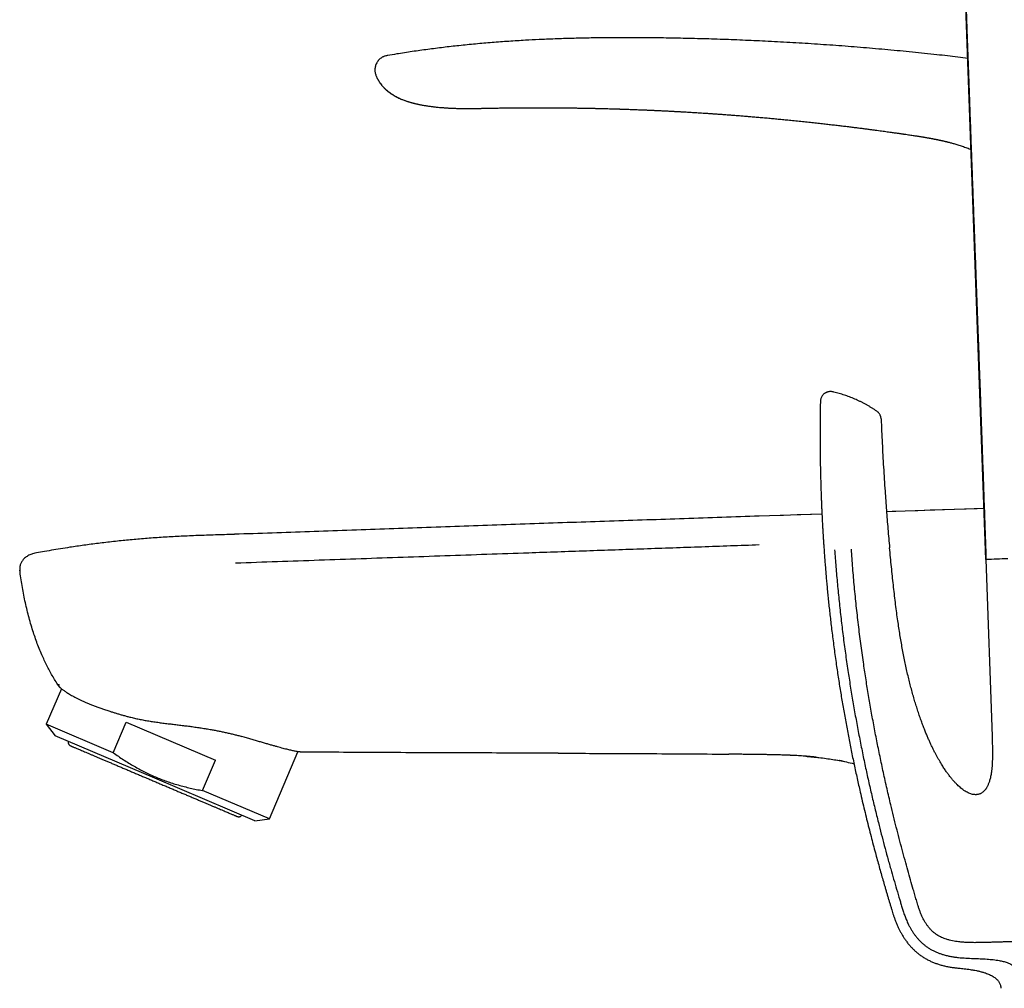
# Model space of a CAD drawing. Header units: millimetres. Extents: x 8 to 738, y 5 to 761.
# Tile 37 of 77: x 46 to 144, y 582 to 678. Entities that reach past the tile are written whole.
import ezdxf

# ---------------------------------------------------------------- set-up
doc = ezdxf.new("R2010")
doc.units = ezdxf.units.MM

msp = doc.modelspace()

# ---------------------------------------------------------------- linework, layer by layer
at = {"color": 7, "linetype": 'Continuous', "lineweight": 30}
for p, q in [((142.04, 624.936), (138.511, 723.033)), ((91.509, 669.634), (91.527, 669.634)), ((131.307, 639.59), (131.226, 639.652)), ((131.307, 639.59), (131.337, 639.564)), ((125.804, 629.455), (119.599, 629.241)), ((67.642, 627.444), (67.643, 627.438)), ((47.852, 625.559), (47.851, 625.559)), ((142.04, 624.936), (142.651, 607.446)), ((50.501, 612.148), (49.003, 608.619)), ((49.003, 608.619), (49.872, 607.466)), ((55.633, 605.805), (49.003, 608.619)), ((55.633, 605.805), (56.914, 608.823)), ((56.914, 608.823), (65.743, 605.075)), ((59.765, 603.267), (49.872, 607.466)), ((71.095, 599.242), (73.924, 605.907)), ((64.462, 602.057), (65.743, 605.075)), ((69.662, 599.066), (59.765, 603.267)), ((71.095, 599.242), (64.462, 602.057)), ((69.662, 599.066), (71.095, 599.242))]:
    msp.add_line(p, q, dxfattribs=at)
at = {"color": 7, "linetype": 'Continuous', "lineweight": 30, "flags": 128}
for points in [[(91.531, 669.634), (91.53, 669.634), (91.53, 669.634), (91.527, 669.634), (91.526, 669.634), (91.526, 669.634), (91.526, 669.634), (91.527, 669.634), (91.527, 669.634), (91.527, 669.634), (91.527, 669.634), (91.527, 669.634)], [(141.858, 630.009), (134.045, 629.739), (132.198, 629.676)], [(141.858, 630.004), (141.163, 629.98), (140.075, 629.942), (138.913, 629.902), (137.728, 629.861), (136.522, 629.82), (135.292, 629.777), (134.041, 629.734), (132.768, 629.69), (132.198, 629.671)], [(125.804, 629.45), (124.686, 629.412), (123.35, 629.366), (121.997, 629.319), (120.627, 629.272), (119.599, 629.236)]]:
    msp.add_lwpolyline(points, dxfattribs=at)
at = {"color": 7, "linetype": 'Continuous', "lineweight": 30}
for centre, radius, start, end in [((130.662, 638.826), 1, 2.45644, 20.42905), ((155.905, 282.177), 343.039, 91.95478, 92.31634)]:
    msp.add_arc(centre, radius, start, end, dxfattribs=at)
for points, knots in [([(138.517, 723.04), (138.528, 722.72), (138.558, 721.891), (138.606, 720.56), (138.66, 719.053), (138.713, 717.568), (138.766, 716.114), (138.817, 714.689), (138.867, 713.293), (138.917, 711.919), (138.966, 710.556), (139.014, 709.206), (139.062, 707.867), (139.11, 706.551), (139.156, 705.256), (139.202, 703.983), (139.247, 702.731), (139.291, 701.501), (139.335, 700.293), (139.377, 699.106), (139.419, 697.941), (139.46, 696.798), (139.501, 695.676), (139.54, 694.576), (139.578, 693.527), (139.614, 692.527), (139.648, 691.576), (139.682, 690.643), (139.715, 689.728), (139.747, 688.832), (139.779, 687.928), (139.812, 687.017), (139.845, 686.101), (139.877, 685.207), (139.908, 684.334), (139.939, 683.484), (139.969, 682.654), (139.997, 681.868), (140.024, 681.124), (140.049, 680.421), (140.074, 679.737), (140.098, 679.07), (140.121, 678.415), (140.158, 677.4), (140.208, 676.013), (140.272, 674.247), (140.336, 672.46), (140.403, 670.606), (140.473, 668.681), (140.546, 666.686), (140.62, 664.669), (140.695, 662.628), (140.771, 660.565), (140.833, 658.874), (140.882, 657.56), (140.916, 656.631), (140.951, 655.696), (140.987, 654.752), (141.022, 653.794), (141.061, 652.758), (141.102, 651.643), (141.146, 650.446), (141.191, 649.224), (141.234, 648.042), (141.276, 646.902), (141.316, 645.807), (141.356, 644.695), (141.397, 643.564), (141.438, 642.416), (141.482, 641.179), (141.53, 639.85), (141.581, 638.429), (141.632, 636.982), (141.682, 635.565), (141.731, 634.179), (141.779, 632.825), (141.828, 631.451), (141.877, 630.058), (141.926, 628.646), (141.977, 627.213), (142.02, 625.975), (142.047, 625.214), (142.056, 624.937)], [0, 0, 0, 0, 0.009782, 0.025356, 0.040711, 0.055845, 0.070759, 0.085194, 0.099416, 0.113426, 0.127224, 0.141086, 0.154726, 0.168146, 0.181344, 0.194322, 0.20708, 0.219616, 0.231932, 0.244027, 0.255901, 0.267554, 0.278987, 0.290198, 0.301189, 0.311071, 0.320766, 0.330276, 0.339601, 0.34874, 0.357693, 0.367249, 0.376584, 0.385699, 0.394592, 0.403265, 0.411717, 0.419948, 0.4273, 0.434465, 0.441446, 0.44824, 0.45486, 0.461458, 0.479267, 0.497276, 0.515484, 0.533892, 0.553994, 0.574329, 0.594898, 0.615699, 0.636734, 0.658003, 0.667435, 0.676912, 0.686434, 0.696028, 0.705794, 0.71574, 0.727694, 0.7399, 0.752357, 0.765065, 0.776046, 0.787207, 0.798549, 0.810073, 0.821777, 0.833663, 0.847903, 0.862395, 0.877137, 0.892131, 0.905731, 0.919531, 0.933531, 0.947731, 0.96213, 0.97673, 0.99153, 1, 1, 1, 1]), ([(140.254, 674.601), (139.926, 674.641), (138.902, 674.766), (137.071, 674.971), (134.761, 675.215), (132.338, 675.447), (129.912, 675.659), (127.485, 675.85), (125.054, 676.02), (122.622, 676.17), (120.254, 676.296), (117.951, 676.399), (115.714, 676.484), (113.474, 676.552), (111.232, 676.603), (108.988, 676.637), (106.93, 676.649), (105.059, 676.644), (103.374, 676.627), (101.69, 676.595), (100.007, 676.546), (98.708, 676.499), (97.97, 676.462), (97.794, 676.453)], [0, 0, 0, 0, 0.023274, 0.072712, 0.129914, 0.187122, 0.244342, 0.30158, 0.35884, 0.416129, 0.473453, 0.526036, 0.578659, 0.631329, 0.684044, 0.736794, 0.789571, 0.829165, 0.868763, 0.908359, 0.947948, 0.987525, 1, 1, 1, 1]), ([(97.794, 676.454), (97.343, 676.432), (96.343, 676.384), (94.794, 676.286), (93.148, 676.165), (91.503, 676.022), (89.893, 675.861), (88.317, 675.682), (86.774, 675.487), (85.234, 675.271), (83.913, 675.071), (83.106, 674.935), (82.81, 674.886)], [0, 0, 0, 0, 0.089712, 0.199295, 0.308827, 0.418308, 0.52774, 0.630888, 0.734021, 0.837155, 0.940306, 1, 1, 1, 1]), ([(82.809, 674.888), (82.766, 674.881), (82.673, 674.865), (82.546, 674.832), (82.428, 674.789), (82.325, 674.74), (82.205, 674.67), (82.072, 674.573), (81.935, 674.445), (81.816, 674.302), (81.717, 674.148), (81.641, 673.986), (81.584, 673.819), (81.548, 673.65), (81.531, 673.479), (81.537, 673.31), (81.564, 673.142), (81.612, 672.979), (81.654, 672.876), (81.675, 672.825)], [0, 0, 0, 0, 0.047752, 0.103807, 0.143434, 0.185023, 0.228406, 0.295925, 0.36473, 0.432984, 0.499592, 0.564688, 0.628775, 0.691903, 0.754039, 0.815482, 0.877097, 0.94033, 1, 1, 1, 1]), ([(81.674, 672.826), (81.711, 672.743), (81.785, 672.578), (81.92, 672.342), (82.072, 672.116), (82.239, 671.901), (82.421, 671.698), (82.616, 671.506), (82.823, 671.327), (83.041, 671.16), (83.267, 671.007), (83.521, 670.855), (83.804, 670.708), (84.115, 670.568), (84.434, 670.444), (84.758, 670.334), (85.087, 670.236), (85.417, 670.147), (85.75, 670.07), (85.988, 670.018), (86.117, 669.995), (86.133, 669.992)], [0, 0, 0, 0, 0.04925, 0.098477, 0.147768, 0.197169, 0.246689, 0.296311, 0.345989, 0.395659, 0.445241, 0.494736, 0.556602, 0.618566, 0.680656, 0.742837, 0.80502, 0.867094, 0.929061, 0.990968, 1, 1, 1, 1]), ([(81.689, 672.818), (81.685, 672.82), (81.676, 672.824), (81.675, 672.825), (81.675, 672.825)], [0, 0, 0, 0, 0.385065, 1, 1, 1, 1]), ([(81.689, 672.818), (81.704, 672.783), (81.745, 672.684), (81.825, 672.529), (81.923, 672.359), (82.023, 672.206), (82.128, 672.06), (82.237, 671.923), (82.348, 671.796), (82.45, 671.687), (82.543, 671.595), (82.623, 671.52), (82.69, 671.46), (82.745, 671.413), (82.794, 671.372), (82.845, 671.331), (82.9, 671.287), (82.972, 671.232), (83.063, 671.164), (83.177, 671.085), (83.309, 670.998), (83.461, 670.905), (83.634, 670.808), (83.823, 670.71), (84.024, 670.616), (84.235, 670.527), (84.485, 670.43), (84.777, 670.33), (85.112, 670.23), (85.451, 670.14), (85.794, 670.06), (86.14, 669.989), (86.489, 669.927), (86.836, 669.873), (87.177, 669.827), (87.538, 669.784), (87.917, 669.746), (88.31, 669.714), (88.617, 669.693), (88.842, 669.68), (88.995, 669.672), (89.154, 669.665), (89.327, 669.657), (89.518, 669.65), (89.728, 669.644), (89.965, 669.638), (90.23, 669.633), (90.524, 669.63), (90.841, 669.629), (91.179, 669.63), (91.413, 669.633), (91.533, 669.634)], [0, 0, 0, 0, 0.01039, 0.029411, 0.047237, 0.063881, 0.079351, 0.096366, 0.111689, 0.125318, 0.137255, 0.147506, 0.15557, 0.16221, 0.16802, 0.174107, 0.180541, 0.187353, 0.198883, 0.211494, 0.225241, 0.242301, 0.260955, 0.281254, 0.302949, 0.324728, 0.346442, 0.378908, 0.411252, 0.443466, 0.4756, 0.507835, 0.54012, 0.572363, 0.603648, 0.633814, 0.671624, 0.707508, 0.741458, 0.755414, 0.769013, 0.783105, 0.798857, 0.816275, 0.835358, 0.856107, 0.880853, 0.907615, 0.936393, 0.967188, 1, 1, 1, 1]), ([(91.533, 669.634), (91.534, 669.634), (91.536, 669.634), (91.558, 669.635), (91.599, 669.636), (91.658, 669.637), (91.734, 669.639), (91.825, 669.641), (91.932, 669.644), (92.053, 669.647), (92.19, 669.65), (92.34, 669.653), (92.505, 669.656), (92.683, 669.66), (92.875, 669.664), (93.08, 669.668), (93.297, 669.672), (93.523, 669.675), (93.755, 669.679), (93.916, 669.682), (93.996, 669.683)], [0, 0, 0, 0, 0.013208, 0.071556, 0.129996, 0.18874, 0.247998, 0.307068, 0.365554, 0.423666, 0.481614, 0.539615, 0.597125, 0.654565, 0.712168, 0.770163, 0.828776, 0.885978, 0.943467, 1, 1, 1, 1]), ([(93.996, 669.682), (94.018, 669.683), (94.06, 669.683), (94.124, 669.684), (94.185, 669.685), (94.24, 669.686), (94.293, 669.687), (94.346, 669.687), (94.4, 669.688), (94.453, 669.689), (94.506, 669.689), (94.558, 669.69), (94.616, 669.691), (94.684, 669.692), (94.761, 669.692), (94.837, 669.693), (94.904, 669.694), (94.964, 669.695), (95.024, 669.695), (95.093, 669.696), (95.172, 669.697), (95.261, 669.698), (95.355, 669.699), (95.449, 669.699), (95.534, 669.7), (95.606, 669.701), (95.664, 669.701), (95.718, 669.702), (95.77, 669.702), (95.823, 669.702), (95.879, 669.703), (95.943, 669.703), (96.007, 669.704), (96.064, 669.704), (96.112, 669.704), (96.155, 669.704), (96.199, 669.705), (96.256, 669.705), (96.334, 669.705), (96.437, 669.706), (96.56, 669.706), (96.702, 669.707), (96.863, 669.707), (97.044, 669.708), (97.235, 669.708), (97.433, 669.709), (97.63, 669.709), (97.825, 669.709), (98.009, 669.709), (98.18, 669.708), (98.339, 669.708), (98.486, 669.708), (98.63, 669.707), (98.768, 669.707), (98.9, 669.706), (99.011, 669.706), (99.107, 669.705), (99.191, 669.705), (99.271, 669.704), (99.348, 669.704), (99.432, 669.703), (99.529, 669.703), (99.645, 669.702), (99.776, 669.701), (99.907, 669.7), (100.027, 669.699), (100.127, 669.698), (100.216, 669.697), (100.305, 669.696), (100.404, 669.695), (100.512, 669.694), (100.649, 669.693), (100.811, 669.691), (100.993, 669.689), (101.167, 669.686), (101.341, 669.684), (101.523, 669.681), (101.714, 669.679), (101.868, 669.676), (101.977, 669.674), (102.038, 669.673), (102.092, 669.672), (102.146, 669.671), (102.208, 669.67), (102.32, 669.668), (102.472, 669.666), (102.622, 669.663), (102.728, 669.661), (102.791, 669.659), (102.845, 669.658), (102.893, 669.657), (102.942, 669.656), (103.002, 669.655), (103.073, 669.654), (103.153, 669.652), (103.238, 669.65), (103.324, 669.648), (103.402, 669.646), (103.462, 669.645), (103.508, 669.644), (103.552, 669.643), (103.606, 669.642), (103.685, 669.64), (103.787, 669.638), (103.911, 669.635), (104.038, 669.631), (104.167, 669.628), (104.253, 669.626), (104.296, 669.625)], [0, 0, 0, 0, 0.008395, 0.015599, 0.021993, 0.028089, 0.033895, 0.039698, 0.045489, 0.051522, 0.057274, 0.062634, 0.068357, 0.075664, 0.084187, 0.092662, 0.099506, 0.104875, 0.111392, 0.117922, 0.125764, 0.135487, 0.144926, 0.153764, 0.163449, 0.17001, 0.17509, 0.180194, 0.185786, 0.190322, 0.195736, 0.202028, 0.208848, 0.214387, 0.218391, 0.222637, 0.226816, 0.231058, 0.239156, 0.249049, 0.260767, 0.274319, 0.289714, 0.306963, 0.326073, 0.344326, 0.363781, 0.382507, 0.400057, 0.416424, 0.431602, 0.445589, 0.458383, 0.472776, 0.485288, 0.495922, 0.50469, 0.51283, 0.520028, 0.527379, 0.534934, 0.544039, 0.55529, 0.568034, 0.581697, 0.592818, 0.602401, 0.61014, 0.618257, 0.627896, 0.638578, 0.649095, 0.66732, 0.68481, 0.701204, 0.717211, 0.734583, 0.753336, 0.772085, 0.77871, 0.784571, 0.789598, 0.794143, 0.799993, 0.807397, 0.82625, 0.84344, 0.850427, 0.856514, 0.861679, 0.86592, 0.870163, 0.875846, 0.882951, 0.890496, 0.898925, 0.907332, 0.91514, 0.921114, 0.924564, 0.928527, 0.933666, 0.939982, 0.951031, 0.96309, 0.97527, 0.987574, 1, 1, 1, 1]), ([(104.293, 669.625), (104.346, 669.624), (104.449, 669.621), (104.776, 669.612), (105.149, 669.601), (105.484, 669.591), (105.605, 669.587), (105.638, 669.586), (105.671, 669.585), (105.704, 669.584), (105.738, 669.583), (105.768, 669.582), (105.824, 669.58), (105.912, 669.578), (106.044, 669.573), (106.199, 669.568), (106.38, 669.562), (106.585, 669.555), (106.817, 669.547), (107.073, 669.537), (107.353, 669.527), (107.658, 669.515), (107.987, 669.502), (108.249, 669.491), (108.435, 669.483), (108.534, 669.479), (108.616, 669.475), (108.681, 669.472), (108.732, 669.47), (108.783, 669.468), (108.836, 669.466), (108.929, 669.462), (109.064, 669.455), (109.295, 669.445), (109.59, 669.431), (109.954, 669.414), (110.343, 669.395), (110.737, 669.375), (111.061, 669.358), (111.253, 669.347), (111.324, 669.344), (111.344, 669.343), (111.364, 669.341), (111.384, 669.34), (111.404, 669.339), (111.424, 669.338), (111.46, 669.336), (111.518, 669.333), (111.605, 669.328), (111.71, 669.322), (111.84, 669.315), (111.995, 669.307), (112.178, 669.296), (112.384, 669.284), (112.613, 669.271), (112.866, 669.256), (113.135, 669.239), (113.42, 669.222), (113.722, 669.203), (114.043, 669.182), (114.385, 669.16), (114.741, 669.136), (115.11, 669.111), (115.492, 669.084), (115.892, 669.055), (116.311, 669.025), (116.745, 668.992), (117.195, 668.958), (117.66, 668.922), (118.143, 668.883), (118.643, 668.842), (119.162, 668.798), (119.697, 668.752), (120.251, 668.703), (120.714, 668.661), (121.08, 668.627), (121.346, 668.602), (121.615, 668.577), (121.888, 668.55), (122.165, 668.524), (122.445, 668.496), (122.854, 668.456), (123.385, 668.402), (124.029, 668.335), (124.652, 668.269), (125.256, 668.204), (125.835, 668.139), (126.392, 668.076), (126.925, 668.015), (127.439, 667.954), (127.936, 667.895), (128.417, 667.836), (128.881, 667.779), (129.324, 667.723), (129.748, 667.669), (130.151, 667.617), (130.534, 667.568), (130.896, 667.52), (131.237, 667.474), (131.558, 667.431), (131.858, 667.39), (132.139, 667.352), (132.4, 667.316), (132.64, 667.282), (132.861, 667.251), (133.062, 667.223), (133.243, 667.197), (133.404, 667.174), (133.545, 667.154), (133.666, 667.136), (133.767, 667.122), (133.849, 667.11), (133.91, 667.101), (133.944, 667.096), (133.958, 667.094)], [0, 0, 0, 0, 0.005331, 0.010322, 0.032958, 0.042918, 0.044036, 0.045154, 0.046272, 0.04739, 0.048508, 0.049625, 0.050461, 0.054097, 0.058524, 0.063743, 0.069753, 0.076701, 0.084472, 0.093068, 0.102488, 0.112731, 0.123799, 0.13569, 0.139097, 0.142566, 0.145668, 0.147356, 0.14907, 0.150809, 0.152575, 0.154366, 0.160162, 0.166212, 0.177648, 0.189894, 0.202949, 0.216815, 0.229688, 0.23555, 0.236216, 0.236883, 0.237551, 0.238222, 0.238893, 0.239567, 0.240241, 0.242536, 0.245449, 0.248979, 0.253128, 0.258507, 0.264662, 0.271592, 0.279298, 0.287778, 0.297033, 0.30647, 0.316595, 0.32741, 0.338913, 0.351106, 0.363331, 0.376179, 0.389649, 0.403741, 0.418455, 0.433513, 0.44917, 0.465428, 0.482286, 0.499744, 0.517803, 0.536462, 0.555721, 0.564563, 0.573526, 0.582611, 0.591816, 0.601142, 0.610589, 0.620157, 0.642565, 0.664294, 0.685342, 0.705711, 0.725401, 0.744077, 0.762098, 0.779463, 0.796173, 0.812547, 0.82824, 0.843249, 0.857576, 0.871221, 0.884183, 0.896462, 0.907994, 0.918852, 0.929035, 0.938543, 0.947376, 0.955535, 0.963018, 0.969827, 0.97596, 0.981419, 0.986203, 0.990312, 0.993747, 0.996506, 0.99859, 1, 1, 1, 1]), ([(133.964, 667.094), (134.014, 667.087), (134.149, 667.068), (134.363, 667.036), (134.6, 667.001), (134.815, 666.969), (135.009, 666.939), (135.18, 666.912), (135.33, 666.889), (135.458, 666.868), (135.564, 666.851), (135.648, 666.837), (135.71, 666.827), (135.752, 666.82), (135.783, 666.815), (135.813, 666.81), (135.851, 666.804), (135.906, 666.794), (135.973, 666.783), (136.048, 666.77), (136.133, 666.755), (136.229, 666.739), (136.331, 666.72), (136.429, 666.703), (136.52, 666.686), (136.606, 666.67), (136.694, 666.654), (136.776, 666.638), (136.851, 666.624), (136.928, 666.609), (137.006, 666.594), (137.084, 666.578), (137.152, 666.564), (137.202, 666.554), (137.236, 666.547), (137.27, 666.54), (137.308, 666.532), (137.357, 666.522), (137.417, 666.509), (137.497, 666.492), (137.595, 666.471), (137.704, 666.446), (137.806, 666.423), (137.9, 666.402), (137.985, 666.382), (138.055, 666.365), (138.108, 666.352), (138.153, 666.341), (138.194, 666.331), (138.234, 666.321), (138.275, 666.311), (138.33, 666.297), (138.419, 666.274), (138.546, 666.241), (138.705, 666.198), (138.879, 666.149), (139.066, 666.095), (139.267, 666.034), (139.481, 665.966), (139.702, 665.893), (139.927, 665.814), (140.155, 665.73), (140.373, 665.645), (140.514, 665.586), (140.579, 665.559)], [0, 0, 0, 0, 0.019656, 0.054152, 0.085751, 0.114454, 0.140259, 0.163163, 0.183162, 0.200253, 0.214432, 0.225695, 0.23404, 0.239466, 0.242494, 0.246338, 0.251546, 0.258124, 0.268372, 0.278756, 0.289334, 0.30588, 0.323653, 0.343035, 0.364331, 0.386752, 0.408203, 0.423577, 0.438433, 0.452804, 0.466727, 0.480243, 0.492859, 0.499578, 0.504715, 0.509062, 0.514929, 0.522471, 0.531697, 0.542617, 0.559664, 0.577231, 0.594103, 0.610346, 0.626032, 0.641239, 0.652262, 0.661483, 0.668578, 0.673838, 0.679189, 0.685278, 0.696345, 0.715694, 0.73763, 0.761497, 0.787298, 0.81504, 0.844729, 0.876374, 0.907104, 0.93948, 0.972317, 1, 1, 1, 1]), ([(126.874, 641.559), (126.83, 641.567), (126.745, 641.583), (126.619, 641.586), (126.502, 641.575), (126.396, 641.553), (126.305, 641.524), (126.228, 641.492), (126.164, 641.459), (126.103, 641.423), (126.039, 641.378), (125.967, 641.318), (125.892, 641.241), (125.818, 641.145), (125.751, 641.031), (125.697, 640.9), (125.659, 640.755), (125.653, 640.654), (125.65, 640.603)], [0, 0, 0, 0, 0.074616, 0.145893, 0.212488, 0.273265, 0.327333, 0.374049, 0.412983, 0.449167, 0.493426, 0.545994, 0.60659, 0.674679, 0.749406, 0.829579, 0.913688, 1, 1, 1, 1]), ([(131.226, 639.652), (131.154, 639.701), (131.005, 639.802), (130.774, 639.948), (130.536, 640.093), (130.296, 640.232), (130.052, 640.366), (129.807, 640.494), (129.558, 640.617), (129.308, 640.735), (129.055, 640.847), (128.8, 640.953), (128.544, 641.053), (128.285, 641.148), (128.025, 641.237), (127.763, 641.321), (127.5, 641.399), (127.235, 641.471), (127.027, 641.524), (126.906, 641.551), (126.874, 641.558)], [0, 0, 0, 0, 0.054773, 0.11312, 0.171383, 0.229564, 0.287667, 0.345695, 0.403648, 0.46153, 0.519342, 0.577086, 0.634764, 0.692377, 0.749927, 0.807415, 0.864843, 0.922211, 0.979521, 1, 1, 1, 1]), ([(125.65, 640.603), (125.648, 640.479), (125.641, 640.118), (125.632, 639.527), (125.625, 638.837), (125.62, 638.166), (125.618, 637.516), (125.619, 636.885), (125.622, 636.255), (125.627, 635.626), (125.634, 635.001), (125.643, 634.4), (125.654, 633.823), (125.667, 633.286), (125.679, 632.787), (125.693, 632.325), (125.706, 631.882), (125.721, 631.46), (125.735, 631.058), (125.75, 630.675), (125.766, 630.301), (125.781, 629.938), (125.798, 629.586), (125.813, 629.258), (125.828, 628.954), (125.843, 628.679), (125.856, 628.43), (125.868, 628.207), (125.88, 628.005), (125.89, 627.823), (125.9, 627.661), (125.908, 627.518), (125.915, 627.396), (125.92, 627.314), (125.923, 627.265), (125.925, 627.242), (125.926, 627.215), (125.928, 627.184), (125.93, 627.151), (125.932, 627.124), (125.934, 627.096), (125.936, 627.059), (125.94, 627.002), (125.945, 626.925), (125.951, 626.826), (125.959, 626.704), (125.968, 626.562), (125.979, 626.399), (125.993, 626.195), (126.01, 625.952), (126.029, 625.677), (126.05, 625.392), (126.071, 625.101), (126.094, 624.805), (126.118, 624.502), (126.149, 624.109), (126.189, 623.622), (126.24, 623.035), (126.295, 622.43), (126.354, 621.804), (126.418, 621.16), (126.486, 620.496), (126.56, 619.813), (126.638, 619.11), (126.722, 618.388), (126.812, 617.647), (126.909, 616.886), (127.011, 616.11), (127.118, 615.325), (127.26, 614.326), (127.44, 613.121), (127.664, 611.713), (127.902, 610.297), (128.155, 608.875), (128.423, 607.447), (128.701, 606.036), (128.988, 604.644), (129.285, 603.27), (129.557, 602.059), (129.801, 601.008), (130.015, 600.113), (130.23, 599.231), (130.447, 598.366), (130.663, 597.521), (130.878, 596.698), (131.085, 595.923), (131.282, 595.196), (131.47, 594.515), (131.656, 593.851), (131.841, 593.203), (131.997, 592.661), (132.126, 592.222), (132.226, 591.88), (132.326, 591.543), (132.425, 591.212), (132.523, 590.886), (132.621, 590.563), (132.712, 590.263), (132.799, 589.98), (132.883, 589.708), (132.981, 589.422), (133.092, 589.122), (133.219, 588.809), (133.353, 588.508), (133.492, 588.222), (133.635, 587.952), (133.794, 587.677), (133.97, 587.399), (134.165, 587.119), (134.371, 586.855), (134.584, 586.605), (134.805, 586.373), (135.043, 586.146), (135.3, 585.926), (135.578, 585.717), (135.875, 585.519), (136.191, 585.334), (136.514, 585.17), (136.841, 585.027), (137.17, 584.903), (137.512, 584.793), (137.867, 584.697), (138.23, 584.616), (138.601, 584.548), (138.975, 584.494), (139.226, 584.469), (139.351, 584.456)], [0, 0, 0, 0, 0.006147, 0.017874, 0.029274, 0.040346, 0.05109, 0.061507, 0.071596, 0.082317, 0.09264, 0.102568, 0.112099, 0.121234, 0.129195, 0.136827, 0.144133, 0.15111, 0.15776, 0.164082, 0.170076, 0.17629, 0.182108, 0.187529, 0.192552, 0.197179, 0.201198, 0.204883, 0.208232, 0.211247, 0.213927, 0.216273, 0.218316, 0.220012, 0.220345, 0.220712, 0.221158, 0.221682, 0.222285, 0.222784, 0.223036, 0.223674, 0.224613, 0.225854, 0.227517, 0.229527, 0.231882, 0.234584, 0.237632, 0.242008, 0.246617, 0.251328, 0.25614, 0.261055, 0.266071, 0.271189, 0.280581, 0.290299, 0.300343, 0.310712, 0.321408, 0.33243, 0.343779, 0.355455, 0.367459, 0.379792, 0.392453, 0.405443, 0.418585, 0.431656, 0.455438, 0.478981, 0.502288, 0.526548, 0.550547, 0.574284, 0.59776, 0.620975, 0.643929, 0.65924, 0.674433, 0.689482, 0.704222, 0.718622, 0.732682, 0.746402, 0.758339, 0.770003, 0.781397, 0.792518, 0.803367, 0.809336, 0.815218, 0.821015, 0.826725, 0.83235, 0.837887, 0.843451, 0.847868, 0.85256, 0.857544, 0.862826, 0.868408, 0.874296, 0.879142, 0.884182, 0.889417, 0.894847, 0.900479, 0.906316, 0.911453, 0.916737, 0.922169, 0.927751, 0.933487, 0.939378, 0.945424, 0.951624, 0.957307, 0.963113, 0.969045, 0.975104, 0.981288, 0.987479, 0.993787, 1, 1, 1, 1]), ([(131.606, 639.151), (131.599, 639.171), (131.58, 639.228), (131.535, 639.317), (131.473, 639.416), (131.399, 639.505), (131.343, 639.563), (131.31, 639.588), (131.307, 639.59)], [0, 0, 0, 0, 0.11886, 0.335973, 0.553025, 0.768546, 0.981128, 1, 1, 1, 1]), ([(131.661, 638.869), (131.697, 638.074), (131.768, 636.483), (131.897, 634.099), (132.036, 631.885), (132.182, 629.843), (132.331, 627.973), (132.447, 626.727), (132.504, 626.104)], [0, 0, 0, 0, 0.186667, 0.373328, 0.559993, 0.706661, 0.853331, 1, 1, 1, 1]), ([(119.599, 629.241), (117.124, 629.156), (112.176, 628.987), (104.754, 628.739), (97.331, 628.489), (89.909, 628.229), (82.487, 627.962), (75.065, 627.696), (70.117, 627.528), (67.642, 627.444)], [0, 0, 0, 0, 0.142857, 0.285714, 0.428571, 0.571429, 0.714286, 0.857143, 1, 1, 1, 1]), ([(67.643, 627.44), (67.383, 627.432), (66.822, 627.413), (65.967, 627.386), (65.085, 627.357), (64.223, 627.327), (63.381, 627.294), (62.56, 627.258), (61.758, 627.219), (60.963, 627.174), (60.175, 627.124), (59.392, 627.069), (58.626, 627.009), (57.877, 626.945), (57.143, 626.877), (56.403, 626.803), (55.656, 626.723), (54.903, 626.637), (54.165, 626.547), (53.441, 626.454), (52.731, 626.357), (52.032, 626.258), (51.261, 626.143), (50.42, 626.01), (49.511, 625.859), (48.657, 625.709), (48.106, 625.607), (47.852, 625.559)], [0, 0, 0, 0, 0.039092, 0.084415, 0.128703, 0.171962, 0.214203, 0.255435, 0.295674, 0.334989, 0.375242, 0.414594, 0.453102, 0.490816, 0.52778, 0.564039, 0.602836, 0.64089, 0.678247, 0.714954, 0.751048, 0.786568, 0.821549, 0.868833, 0.915254, 0.960892, 1, 1, 1, 1]), ([(67.742, 624.611), (69.123, 624.659), (71.885, 624.756), (76.03, 624.9), (80.176, 625.044), (84.324, 625.189), (88.472, 625.333), (92.621, 625.478), (97.29, 625.64), (102.477, 625.821), (108.184, 626.02), (113.892, 626.219), (117.696, 626.352), (119.599, 626.418)], [0, 0, 0, 0, 0.079999, 0.159998, 0.239997, 0.319997, 0.399998, 0.479999, 0.559999, 0.669999, 0.779999, 0.89, 1, 1, 1, 1]), ([(148.415, 587.262), (148.299, 587.254), (148.066, 587.239), (147.701, 587.218), (147.328, 587.198), (146.947, 587.178), (146.562, 587.16), (146.173, 587.143), (145.783, 587.127), (145.392, 587.111), (145.002, 587.096), (144.599, 587.082), (144.184, 587.068), (143.758, 587.054), (143.339, 587.041), (142.928, 587.029), (142.529, 587.018), (142.141, 587.007), (141.766, 586.997), (141.399, 586.988), (141.011, 586.984), (140.6, 586.986), (140.17, 586.999), (139.752, 587.024), (139.374, 587.062), (139.035, 587.109), (138.732, 587.164), (138.436, 587.232), (138.157, 587.313), (137.894, 587.406), (137.648, 587.51), (137.41, 587.63), (137.183, 587.767), (136.967, 587.92), (136.764, 588.09), (136.574, 588.276), (136.397, 588.477), (136.233, 588.69), (136.072, 588.928), (135.917, 589.19), (135.769, 589.477), (135.635, 589.773), (135.513, 590.077), (135.403, 590.389), (135.283, 590.768), (135.153, 591.215), (135.002, 591.729), (134.811, 592.39), (134.579, 593.202), (134.305, 594.168), (134.024, 595.177), (133.739, 596.228), (133.452, 597.317), (133.169, 598.419), (132.892, 599.53), (132.582, 600.804), (132.247, 602.238), (131.892, 603.829), (131.555, 605.414), (131.235, 606.995), (130.934, 608.563), (130.652, 610.121), (130.388, 611.669), (130.14, 613.22), (129.892, 614.872), (129.65, 616.629), (129.416, 618.49), (129.205, 620.357), (129.018, 622.229), (128.852, 624.102), (128.762, 625.353), (128.716, 625.978)], [0, 0, 0, 0, 0.008384, 0.016746, 0.025078, 0.033367, 0.041599, 0.049767, 0.057859, 0.065862, 0.073767, 0.081564, 0.090161, 0.098598, 0.106861, 0.114932, 0.122794, 0.130309, 0.137632, 0.144776, 0.151746, 0.160379, 0.168763, 0.176918, 0.184861, 0.190968, 0.196969, 0.202877, 0.208708, 0.21396, 0.21917, 0.224348, 0.229508, 0.234663, 0.239822, 0.245001, 0.250209, 0.255454, 0.260735, 0.266967, 0.273255, 0.279594, 0.285985, 0.292429, 0.298924, 0.30924, 0.319685, 0.330258, 0.349461, 0.369064, 0.389021, 0.410737, 0.432731, 0.454935, 0.477277, 0.499684, 0.531613, 0.563418, 0.59502, 0.626447, 0.657752, 0.688417, 0.719032, 0.749632, 0.78025, 0.816758, 0.853348, 0.889995, 0.926669, 0.963345, 1, 1, 1, 1]), ([(142.651, 607.446), (142.656, 607.29), (142.667, 606.983), (142.68, 606.534), (142.689, 606.107), (142.692, 605.701), (142.688, 605.319), (142.677, 604.961), (142.66, 604.626), (142.635, 604.312), (142.605, 604.027), (142.569, 603.772), (142.529, 603.543), (142.485, 603.333), (142.438, 603.142), (142.387, 602.969), (142.335, 602.814), (142.282, 602.678), (142.231, 602.561), (142.182, 602.461), (142.137, 602.378), (142.094, 602.305), (142.049, 602.236), (141.997, 602.163), (141.937, 602.087), (141.871, 602.014), (141.8, 601.945), (141.723, 601.881), (141.637, 601.82), (141.542, 601.765), (141.44, 601.719), (141.335, 601.684), (141.229, 601.661), (141.123, 601.648), (141.001, 601.644), (140.866, 601.653), (140.704, 601.681), (140.534, 601.729), (140.358, 601.798), (140.17, 601.889), (139.972, 602.005), (139.767, 602.146), (139.573, 602.297), (139.391, 602.454), (139.203, 602.629), (139.014, 602.821), (138.826, 603.029), (138.665, 603.217), (138.529, 603.385), (138.414, 603.532), (138.307, 603.675), (138.204, 603.815), (138.102, 603.96), (137.994, 604.116), (137.879, 604.29), (137.756, 604.481), (137.628, 604.687), (137.496, 604.907), (137.36, 605.141), (137.22, 605.392), (137.075, 605.661), (136.926, 605.948), (136.777, 606.247), (136.629, 606.556), (136.481, 606.877), (136.331, 607.213), (136.18, 607.567), (136.022, 607.952), (135.858, 608.37), (135.688, 608.823), (135.518, 609.297), (135.349, 609.792), (135.182, 610.308), (135.016, 610.845), (134.853, 611.403), (134.695, 611.971), (134.543, 612.551), (134.397, 613.139), (134.254, 613.747), (134.115, 614.373), (133.98, 615.018), (133.851, 615.669), (133.729, 616.325), (133.614, 616.985), (133.502, 617.661), (133.395, 618.354), (133.287, 619.091), (133.18, 619.875), (133.074, 620.706), (132.972, 621.557), (132.874, 622.428), (132.779, 623.319), (132.687, 624.23), (132.595, 625.16), (132.535, 625.787), (132.504, 626.104)], [0, 0, 0, 0, 0.014066, 0.027487, 0.040261, 0.05239, 0.063873, 0.074523, 0.08455, 0.093955, 0.102741, 0.110185, 0.117111, 0.123522, 0.12942, 0.134804, 0.139672, 0.144028, 0.147867, 0.151191, 0.154001, 0.156338, 0.15875, 0.161407, 0.164307, 0.167447, 0.170248, 0.173221, 0.176368, 0.179686, 0.183061, 0.186371, 0.189613, 0.192793, 0.195916, 0.200492, 0.204927, 0.210631, 0.216274, 0.221886, 0.229371, 0.2368, 0.244171, 0.251395, 0.258381, 0.267169, 0.27555, 0.283524, 0.289338, 0.294915, 0.300255, 0.305357, 0.310513, 0.316152, 0.322372, 0.329173, 0.336556, 0.34411, 0.35219, 0.360795, 0.369924, 0.379579, 0.389758, 0.399836, 0.410382, 0.421395, 0.432876, 0.444823, 0.458707, 0.473172, 0.488219, 0.503846, 0.520054, 0.536843, 0.554215, 0.572169, 0.589771, 0.607899, 0.626551, 0.645728, 0.665428, 0.685653, 0.705204, 0.725222, 0.745707, 0.766658, 0.788076, 0.812531, 0.837568, 0.863187, 0.889387, 0.916168, 0.94353, 0.971474, 1, 1, 1, 1]), ([(47.851, 625.559), (47.784, 625.545), (47.65, 625.516), (47.456, 625.449), (47.269, 625.366), (47.092, 625.263), (46.927, 625.143), (46.789, 625.016), (46.676, 624.888), (46.586, 624.763), (46.509, 624.631), (46.447, 624.49), (46.401, 624.344), (46.374, 624.193), (46.363, 624.039), (46.371, 623.937), (46.375, 623.886)], [0, 0, 0, 0, 0.083471, 0.167051, 0.250553, 0.333872, 0.41703, 0.500201, 0.562757, 0.625332, 0.687792, 0.750145, 0.81253, 0.874997, 0.937501, 1, 1, 1, 1]), ([(127.058, 625.919), (127.1, 625.348), (127.184, 624.206), (127.335, 622.496), (127.503, 620.788), (127.691, 619.081), (127.897, 617.374), (128.123, 615.666), (128.362, 614.006), (128.611, 612.394), (128.869, 610.832), (129.143, 609.275), (129.432, 607.723), (129.736, 606.18), (130.049, 604.669), (130.37, 603.193), (130.698, 601.75), (131.038, 600.314), (131.367, 598.981), (131.681, 597.747), (131.98, 596.608), (132.291, 595.456), (132.599, 594.348), (132.901, 593.285), (133.198, 592.264), (133.444, 591.441), (133.632, 590.82), (133.757, 590.405), (133.888, 589.989), (134.033, 589.574), (134.199, 589.164), (134.366, 588.803), (134.529, 588.491), (134.682, 588.225), (134.847, 587.965), (135.026, 587.713), (135.219, 587.469), (135.426, 587.235), (135.648, 587.013), (135.883, 586.805), (136.132, 586.613), (136.392, 586.435), (136.663, 586.275), (136.944, 586.132), (137.231, 586.006), (137.524, 585.896), (137.844, 585.793), (138.193, 585.7), (138.567, 585.621), (138.941, 585.558), (139.19, 585.529), (139.314, 585.514)], [0, 0, 0, 0, 0.038871, 0.077719, 0.116565, 0.155432, 0.194343, 0.233327, 0.272387, 0.308233, 0.344083, 0.379894, 0.415629, 0.451255, 0.486724, 0.520375, 0.553833, 0.5872, 0.620611, 0.647017, 0.673663, 0.700641, 0.728041, 0.751687, 0.775748, 0.800243, 0.809985, 0.819794, 0.829669, 0.839611, 0.84962, 0.859695, 0.866605, 0.873544, 0.880514, 0.887516, 0.894554, 0.90162, 0.908707, 0.915814, 0.922937, 0.930068, 0.937198, 0.944314, 0.951414, 0.958492, 0.965539, 0.974284, 0.982952, 0.991531, 1, 1, 1, 1]), ([(46.375, 623.886), (46.376, 623.883), (46.377, 623.875), (46.379, 623.868), (46.381, 623.865), (46.382, 623.863), (46.382, 623.863), (46.383, 623.862), (46.383, 623.862), (46.383, 623.862), (46.384, 623.861), (46.385, 623.861), (46.387, 623.86), (46.388, 623.86), (46.39, 623.86), (46.391, 623.86), (46.392, 623.86), (46.394, 623.86), (46.395, 623.86), (46.397, 623.86), (46.399, 623.861), (46.402, 623.861), (46.408, 623.861), (46.416, 623.862), (46.425, 623.863), (46.433, 623.863), (46.44, 623.863), (46.446, 623.864), (46.451, 623.864), (46.455, 623.864), (46.458, 623.864), (46.46, 623.864), (46.461, 623.865), (46.462, 623.865), (46.463, 623.865)], [0, 0, 0, 0, 0.063256, 0.131777, 0.196441, 0.205212, 0.214053, 0.222964, 0.231946, 0.240998, 0.250119, 0.273964, 0.304934, 0.343029, 0.359152, 0.376277, 0.394404, 0.413533, 0.433664, 0.454797, 0.476932, 0.500069, 0.586965, 0.665662, 0.736158, 0.798454, 0.852549, 0.891363, 0.924482, 0.951905, 0.968735, 0.98236, 0.992782, 1, 1, 1, 1]), ([(50.272, 612.347), (50.168, 612.508), (49.961, 612.828), (49.666, 613.318), (49.384, 613.817), (49.117, 614.323), (48.864, 614.837), (48.609, 615.388), (48.357, 615.978), (48.11, 616.607), (47.88, 617.242), (47.657, 617.912), (47.443, 618.618), (47.24, 619.359), (47.056, 620.104), (46.889, 620.854), (46.738, 621.608), (46.603, 622.364), (46.481, 623.124), (46.41, 623.632), (46.375, 623.886)], [0, 0, 0, 0, 0.046572, 0.093148, 0.139738, 0.186344, 0.232966, 0.279602, 0.334573, 0.389554, 0.444548, 0.499554, 0.562068, 0.624573, 0.687077, 0.749598, 0.812148, 0.874734, 0.937353, 1, 1, 1, 1]), ([(50.248, 612.609), (50.242, 612.597), (50.232, 612.573), (50.224, 612.54), (50.221, 612.508), (50.222, 612.479), (50.227, 612.452), (50.234, 612.428), (50.243, 612.405), (50.253, 612.385), (50.263, 612.366), (50.27, 612.355), (50.274, 612.349)], [0, 0, 0, 0, 0.131984, 0.256809, 0.37448, 0.485013, 0.588428, 0.684757, 0.774036, 0.856306, 0.931612, 1, 1, 1, 1]), ([(50.274, 612.349), (50.278, 612.343), (50.286, 612.331), (50.295, 612.318), (50.299, 612.312)], [0, 0, 0, 0, 0.499975, 1, 1, 1, 1]), ([(50.299, 612.312), (50.3, 612.311), (50.303, 612.308), (50.328, 612.287), (50.367, 612.255), (50.423, 612.209), (50.496, 612.151), (50.588, 612.082), (50.697, 612.001), (50.823, 611.912), (50.966, 611.816), (51.126, 611.713), (51.304, 611.604), (51.502, 611.489), (51.719, 611.368), (51.958, 611.244), (52.215, 611.116), (52.489, 610.988), (52.779, 610.859), (53.084, 610.729), (53.406, 610.597), (53.746, 610.464), (54.105, 610.328), (54.483, 610.191), (54.876, 610.054), (55.249, 609.93), (55.596, 609.818), (55.914, 609.719), (56.239, 609.622), (56.573, 609.526), (56.913, 609.431), (57.145, 609.371), (57.261, 609.34)], [0, 0, 0, 0, 0.033883, 0.067767, 0.101888, 0.136009, 0.170855, 0.2057, 0.240788, 0.275875, 0.31027, 0.344664, 0.379287, 0.41391, 0.449262, 0.484614, 0.520226, 0.555838, 0.590591, 0.625344, 0.660348, 0.695353, 0.731155, 0.766957, 0.803036, 0.839116, 0.865794, 0.89248, 0.919158, 0.946103, 0.973055, 1, 1, 1, 1]), ([(57.261, 609.34), (57.413, 609.302), (57.717, 609.227), (58.187, 609.126), (58.664, 609.033), (59.153, 608.948), (59.653, 608.869), (60.164, 608.797), (60.679, 608.729), (61.19, 608.666), (61.697, 608.605), (62.198, 608.545), (62.699, 608.484), (63.204, 608.42), (63.71, 608.351), (64.217, 608.278), (64.719, 608.201), (65.189, 608.122), (65.625, 608.044), (66.028, 607.967), (66.426, 607.886), (66.82, 607.801), (67.211, 607.711), (67.597, 607.617), (67.975, 607.521), (68.22, 607.454), (68.343, 607.42)], [0, 0, 0, 0, 0.043285, 0.086618, 0.129956, 0.173248, 0.217943, 0.262677, 0.307416, 0.352116, 0.395328, 0.438572, 0.481815, 0.525026, 0.569327, 0.613665, 0.658002, 0.702299, 0.73909, 0.775905, 0.81272, 0.84951, 0.887119, 0.924755, 0.962391, 1, 1, 1, 1]), ([(74.181, 605.872), (74.179, 605.873), (74.175, 605.873), (74.142, 605.877), (74.089, 605.883), (74.014, 605.893), (73.917, 605.908), (73.798, 605.927), (73.658, 605.953), (73.5, 605.984), (73.324, 606.02), (73.132, 606.063), (72.921, 606.113), (72.691, 606.17), (72.443, 606.234), (72.176, 606.305), (71.891, 606.384), (71.583, 606.471), (71.25, 606.566), (70.893, 606.67), (70.517, 606.781), (70.188, 606.878), (69.915, 606.959), (69.703, 607.022), (69.487, 607.086), (69.267, 607.15), (69.042, 607.216), (68.812, 607.283), (68.579, 607.349), (68.421, 607.394), (68.341, 607.417)], [0, 0, 0, 0, 0.039539, 0.079151, 0.118982, 0.158885, 0.199604, 0.240398, 0.281416, 0.322509, 0.362047, 0.401651, 0.44177, 0.481889, 0.522286, 0.562682, 0.603613, 0.644617, 0.688066, 0.731603, 0.775405, 0.819297, 0.841762, 0.864226, 0.88674, 0.909253, 0.931915, 0.954576, 0.977288, 1, 1, 1, 1]), ([(51.172, 606.915), (51.17, 606.901), (51.167, 606.875), (51.167, 606.835), (51.171, 606.797), (51.178, 606.763), (51.186, 606.731), (51.199, 606.698), (51.218, 606.658), (51.244, 606.618), (51.276, 606.58), (51.313, 606.545), (51.358, 606.512), (51.393, 606.496), (51.411, 606.487)], [0, 0, 0, 0, 0.076906, 0.148151, 0.228845, 0.293289, 0.34704, 0.41439, 0.498225, 0.598618, 0.684885, 0.780582, 0.885681, 1, 1, 1, 1]), ([(51.411, 606.487), (51.413, 606.486), (51.416, 606.485), (51.447, 606.472), (51.497, 606.451), (51.566, 606.421), (51.655, 606.384), (51.762, 606.338), (51.889, 606.284), (52.035, 606.222), (52.199, 606.153), (52.381, 606.075), (52.58, 605.991), (52.797, 605.899), (53.029, 605.8), (53.278, 605.695), (53.542, 605.583), (53.821, 605.464), (54.114, 605.34), (54.42, 605.21), (54.738, 605.075), (55.069, 604.934), (55.411, 604.789), (55.763, 604.64), (56.124, 604.487), (56.494, 604.33), (56.871, 604.169), (57.255, 604.006), (57.645, 603.841), (58.04, 603.673), (58.439, 603.504), (58.84, 603.334), (59.243, 603.162), (59.513, 603.048), (59.648, 602.991)], [0, 0, 0, 0, 0.0312636, 0.0624643, 0.0936778, 0.1249799, 0.1562421, 0.1874439, 0.218661, 0.2499687, 0.2812411, 0.3124491, 0.3436679, 0.3749727, 0.4062543, 0.4374652, 0.4686808, 0.4999765, 0.5312588, 0.5624683, 0.5936806, 0.6249714, 0.6562474, 0.6874561, 0.7186736, 0.7499757, 0.7812405, 0.8124505, 0.8436816, 0.8750094, 0.9062535, 0.9374501, 0.9686741, 1, 1, 1, 1]), ([(55.633, 605.805), (55.801, 605.685), (56.135, 605.445), (56.646, 605.102), (57.163, 604.775), (57.685, 604.464), (58.209, 604.171), (58.737, 603.897), (59.268, 603.642), (59.806, 603.403), (60.355, 603.179), (60.915, 602.971), (61.487, 602.779), (62.066, 602.603), (62.654, 602.443), (63.25, 602.299), (63.852, 602.169), (64.258, 602.095), (64.462, 602.057)], [0, 0, 0, 0, 0.063985, 0.12754, 0.190673, 0.253412, 0.31581, 0.37683, 0.437669, 0.498413, 0.559155, 0.621231, 0.683494, 0.746029, 0.808907, 0.872179, 0.935875, 1, 1, 1, 1]), ([(99.693, 605.755), (99.627, 605.755), (99.322, 605.756), (98.774, 605.758), (98.078, 605.761), (97.598, 605.763), (97.34, 605.763), (97.276, 605.764), (97.212, 605.764), (97.148, 605.764), (97.083, 605.764), (97.019, 605.765), (96.954, 605.765), (94.388, 605.774), (89.32, 605.79), (81.751, 605.818), (76.704, 605.854), (74.181, 605.872)], [0, 0, 0, 0, 0.007809, 0.035897, 0.064368, 0.08974, 0.092248, 0.094758, 0.097272, 0.099788, 0.102308, 0.10483, 0.107355, 0.109883, 0.406589, 0.703294, 1, 1, 1, 1]), ([(99.693, 605.755), (100.061, 605.753), (101.491, 605.748), (104.248, 605.737), (107.965, 605.721), (111.948, 605.698), (114.82, 605.679), (116.363, 605.661), (116.579, 605.658)], [0, 0, 0, 0, 0.06532, 0.253995, 0.489868, 0.725766, 0.961683, 1, 1, 1, 1]), ([(119.599, 605.623), (119.43, 605.625), (119.085, 605.63), (118.558, 605.637), (118.009, 605.643), (117.439, 605.65), (116.96, 605.655), (116.671, 605.658), (116.579, 605.659)], [0, 0, 0, 0, 0.167666, 0.342353, 0.524059, 0.712786, 0.908534, 1, 1, 1, 1]), ([(125.206, 605.363), (125.134, 605.37), (124.98, 605.386), (124.747, 605.409), (124.51, 605.43), (124.243, 605.452), (123.949, 605.474), (123.632, 605.496), (123.333, 605.514), (123.052, 605.529), (122.844, 605.539), (122.705, 605.545), (122.628, 605.548), (122.552, 605.552), (122.479, 605.555), (122.407, 605.557), (122.326, 605.561), (122.178, 605.566), (121.964, 605.573), (121.675, 605.582), (121.37, 605.59), (121.127, 605.596), (120.956, 605.6), (120.856, 605.602), (120.75, 605.604), (120.652, 605.606), (120.562, 605.608), (120.454, 605.61), (120.316, 605.612), (120.142, 605.615), (119.956, 605.618), (119.774, 605.62), (119.656, 605.622), (119.599, 605.623)], [0, 0, 0, 0, 0.038963, 0.08268, 0.125008, 0.165947, 0.22579, 0.282389, 0.335745, 0.385858, 0.432731, 0.446793, 0.460535, 0.473957, 0.487059, 0.499841, 0.512318, 0.530329, 0.57902, 0.62648, 0.6851, 0.741722, 0.756273, 0.776497, 0.795344, 0.812813, 0.828904, 0.843618, 0.870507, 0.902329, 0.936956, 0.969512, 1, 1, 1, 1]), ([(124.203, 605.455), (124.204, 605.455), (124.207, 605.455), (124.22, 605.454), (124.241, 605.452), (124.27, 605.45), (124.31, 605.446), (124.363, 605.442), (124.427, 605.437), (124.475, 605.433), (124.501, 605.431), (124.505, 605.43)], [0, 0, 0, 0, 0.097386, 0.18119, 0.258152, 0.339489, 0.432472, 0.595461, 0.777948, 0.966026, 1, 1, 1, 1]), ([(124.504, 605.43), (124.504, 605.43), (124.503, 605.43), (124.506, 605.43), (124.516, 605.429), (124.528, 605.428), (124.545, 605.427), (124.577, 605.424), (124.626, 605.42), (124.683, 605.414), (124.767, 605.407), (124.868, 605.397), (124.985, 605.386), (125.128, 605.371), (125.301, 605.353), (125.679, 605.31), (126.204, 605.244), (126.875, 605.141), (127.338, 605.064), (127.585, 605.014), (127.619, 605.007)], [0, 0, 0, 0, 0.000583, 0.011321, 0.020228, 0.024363, 0.028575, 0.038133, 0.054974, 0.074135, 0.093062, 0.134167, 0.168867, 0.203874, 0.268198, 0.332108, 0.560415, 0.764089, 0.967514, 1, 1, 1, 1]), ([(127.375, 605.052), (127.596, 605.011), (128.071, 604.922), (128.605, 604.806), (128.916, 604.725), (128.977, 604.71)], [0, 0, 0, 0, 0.410229, 0.885441, 1, 1, 1, 1]), ([(128.229, 604.884), (128.133, 604.904), (127.905, 604.953), (127.671, 605), (127.533, 605.025), (127.527, 605.026)], [0, 0, 0, 0, 0.412079, 0.974281, 1, 1, 1, 1]), ([(59.648, 602.991), (59.783, 602.933), (60.053, 602.819), (60.456, 602.648), (60.858, 602.477), (61.256, 602.308), (61.651, 602.14), (62.041, 601.975), (62.425, 601.812), (62.803, 601.652), (63.173, 601.495), (63.534, 601.341), (63.886, 601.192), (64.228, 601.047), (64.559, 600.906), (64.877, 600.771), (65.183, 600.641), (65.476, 600.517), (65.755, 600.398), (66.019, 600.286), (66.268, 600.181), (66.501, 600.082), (66.718, 599.99), (66.917, 599.905), (67.099, 599.828), (67.263, 599.758), (67.409, 599.696), (67.536, 599.642), (67.644, 599.597), (67.733, 599.559), (67.802, 599.529), (67.852, 599.508), (67.883, 599.495), (67.887, 599.494), (67.889, 599.493)], [0, 0, 0, 0, 0.031312, 0.062531, 0.093732, 0.12499, 0.15629, 0.187512, 0.218731, 0.250024, 0.281298, 0.312506, 0.343724, 0.375028, 0.406291, 0.437494, 0.468713, 0.500023, 0.531291, 0.562497, 0.593718, 0.625027, 0.656304, 0.687513, 0.718731, 0.750031, 0.781311, 0.812519, 0.84373, 0.87502, 0.906294, 0.937498, 0.968708, 1, 1, 1, 1]), ([(67.889, 599.493), (67.905, 599.487), (67.936, 599.475), (67.982, 599.465), (68.024, 599.461), (68.065, 599.461), (68.103, 599.465), (68.138, 599.471), (68.169, 599.48), (68.203, 599.493), (68.243, 599.512), (68.283, 599.538), (68.32, 599.57), (68.347, 599.596), (68.359, 599.614), (68.362, 599.618)], [0, 0, 0, 0, 0.098676, 0.188315, 0.268785, 0.34005, 0.420766, 0.485226, 0.538989, 0.606352, 0.690203, 0.790615, 0.876898, 0.972612, 1, 1, 1, 1]), ([(139.314, 585.514), (139.564, 585.493), (140.056, 585.45), (140.781, 585.426), (141.476, 585.4), (142.138, 585.364), (142.761, 585.307), (143.3, 585.233), (143.759, 585.137), (144.102, 585.034), (144.383, 584.921), (144.608, 584.809), (144.8, 584.688), (144.958, 584.562), (145.086, 584.437), (145.197, 584.299), (145.289, 584.149), (145.359, 583.99), (145.41, 583.826), (145.444, 583.657), (145.451, 583.544), (145.455, 583.487)], [0, 0, 0, 0, 0.107221, 0.210735, 0.309963, 0.404438, 0.493661, 0.577339, 0.636709, 0.693587, 0.730242, 0.765996, 0.800996, 0.826793, 0.852259, 0.87739, 0.902236, 0.926899, 0.951401, 0.975749, 1, 1, 1, 1]), ([(139.351, 584.456), (139.44, 584.447), (139.622, 584.43), (139.902, 584.4), (140.194, 584.365), (140.452, 584.33), (140.611, 584.304), (140.67, 584.294)], [0, 0, 0, 0, 0.201034, 0.414058, 0.636417, 0.865509, 1, 1, 1, 1]), ([(140.67, 584.294), (140.716, 584.287), (140.864, 584.264), (141.112, 584.216), (141.412, 584.15), (141.706, 584.074), (141.969, 583.992), (142.198, 583.909), (142.396, 583.826), (142.583, 583.735), (142.758, 583.635), (142.919, 583.526), (143.058, 583.412), (143.176, 583.296), (143.275, 583.178), (143.358, 583.052), (143.426, 582.917), (143.478, 582.773), (143.512, 582.621), (143.52, 582.516), (143.523, 582.462)], [0, 0, 0, 0, 0.038241, 0.122597, 0.206744, 0.289897, 0.371333, 0.431497, 0.490078, 0.546898, 0.601844, 0.654888, 0.706114, 0.748743, 0.790432, 0.831515, 0.872434, 0.913728, 0.956023, 1, 1, 1, 1])]:
    msp.add_open_spline(points, degree=3, knots=knots, dxfattribs=at)

doc.saveas('drawing.dxf')
